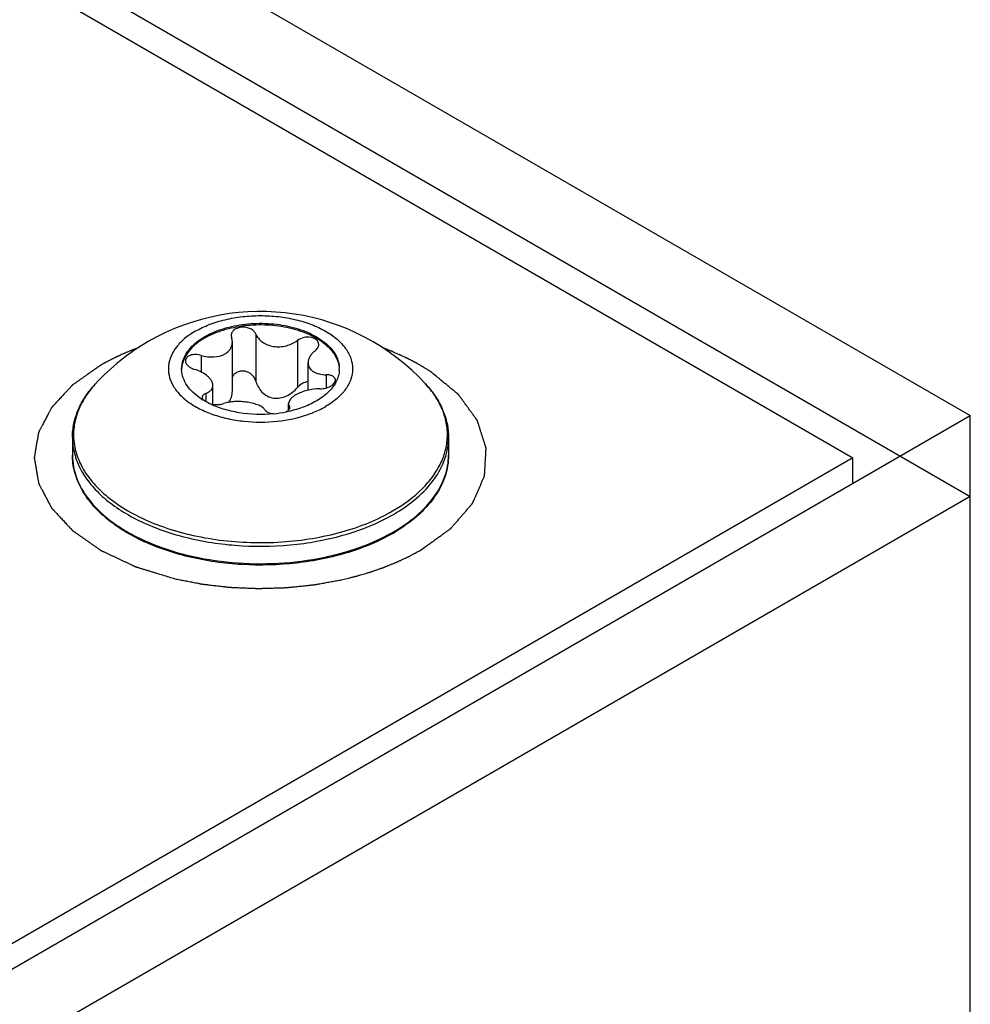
# Model space of a CAD drawing. Header units: inches. Extents: x 0 to 34, y 0 to 22.
# Tile 36 of 38: x 31.803 to 32.371, y 17.323 to 17.91. Entities that reach past the tile are written whole.
import ezdxf

# ---------------------------------------------------------------- set-up
doc = ezdxf.new("R2010")
doc.units = ezdxf.units.IN
doc.header["$LTSCALE"] = 1.87
doc.header["$MEASUREMENT"] = 0
doc.layers.get('0').update_dxf_attribs({"linetype": 'CONTINUOUS'})
doc.layers.add('02___PRT_ALL_AXES', color=7, linetype='CONTINUOUS')
doc.layers.add('03___PRT_ALL_CURVES', color=7, linetype='CONTINUOUS')

msp = doc.modelspace()

# ---------------------------------------------------------------- linework, layer by layer
at = {"color": 3, "linetype": 'CONTINUOUS'}
for p, q in [((31.50261, 18.17546), (32.37061, 17.67429)), ((32.37061, 17.06928), (32.37061, 17.67429)), ((32.37061, 17.62611), (29.5139, 15.97668))]:
    msp.add_line(p, q, dxfattribs=at)
at = {"color": 7, "linetype": 'CONTINUOUS'}
for p, q in [((31.50261, 18.12729), (32.37061, 17.62611)), ((31.50261, 18.10986), (32.30061, 17.64911)), ((31.94427, 17.72293), (31.94427, 17.69483)), ((31.92959, 17.72201), (31.92982, 17.7207)), ((31.93028, 17.68895), (31.93028, 17.71806)), ((31.96912, 17.71909), (31.96912, 17.69099)), ((31.91163, 17.71019), (31.91163, 17.70025)), ((31.97545, 17.68941), (31.97545, 17.70569)), ((31.98635, 17.69863), (31.98635, 17.69084)), ((31.91867, 17.68103), (31.91867, 17.69228)), ((31.91639, 17.68155), (31.91302, 17.68339)), ((31.91442, 17.68751), (31.91442, 17.68249)), ((31.96245, 17.67657), (31.96389, 17.6776)), ((31.96383, 17.67761), (31.96383, 17.68142)), ((31.96452, 17.67898), (31.96429, 17.67979)), ((31.96429, 17.67979), (31.96429, 17.67828)), ((29.43046, 15.97668), (32.37061, 17.67429)), ((32.30061, 17.64911), (29.47218, 16.01601)), ((32.30061, 17.63387), (32.30061, 17.64911))]:
    msp.add_line(p, q, dxfattribs=at)
for centre, radius, start, end in [((31.91573, 17.70215), 0.01572, 180.00616, 182.89999), ((31.97841, 17.70215), 0.01569, 357.07351, 0.00465), ((31.88414, 17.65851), 0.04954, 148.22925, 150.16066), ((31.93448, 17.71888), 0.04147, 236.66831, 238.84371), ((31.9476, 17.75092), 0.07591, 275.45261, 281.29446), ((32.01386, 17.66058), 0.04514, 24.4847, 26.17374), ((31.87254, 17.65072), 0.03768, 180.0083, 190.64073), ((31.87453, 17.65108), 0.03971, 190.61153, 198.31021), ((31.87707, 17.65187), 0.04237, 198.25641, 203.13339), ((31.88551, 17.65623), 0.05189, 212.18825, 213.61763), ((31.9359, 17.7412), 0.14129, 250.06173, 250.23907), ((31.97333, 17.69681), 0.10612, 299.60067, 300.00116), ((31.97353, 17.69487), 0.10492, 300.00109, 300.47116)]:
    msp.add_arc(centre, radius, start, end, dxfattribs=at)
for points, knots in [([(31.91379, 17.72136), (31.91727, 17.72337), (31.92516, 17.72662), (31.93801, 17.72919), (31.9516, 17.72957), (31.96483, 17.72771), (31.97661, 17.72377), (31.98481, 17.71878), (31.98962, 17.71396), (31.99217, 17.7102), (31.99375, 17.70623), (31.9941, 17.70349), (31.9941, 17.70215)], [0, 0, 0, 0, 0.128684, 0.270271, 0.417425, 0.56177, 0.69544, 0.812705, 0.864671, 0.912506, 0.957138, 1, 1, 1, 1]), ([(31.91379, 17.72055), (31.91723, 17.72254), (31.925, 17.72576), (31.93768, 17.72834), (31.9511, 17.72878), (31.96421, 17.72704), (31.97596, 17.72325), (31.9842, 17.71842), (31.98912, 17.71372), (31.9918, 17.71005), (31.99353, 17.70617), (31.99402, 17.70345), (31.99409, 17.70213)], [0, 0, 0, 0, 0.128085, 0.268941, 0.415472, 0.559542, 0.693449, 0.811464, 0.863899, 0.912174, 0.957103, 1, 1, 1, 1]), ([(31.94427, 17.72293), (31.94402, 17.72358), (31.94314, 17.72483), (31.94117, 17.72615), (31.93873, 17.72694), (31.93608, 17.7271), (31.93355, 17.72663), (31.93142, 17.72557), (31.92995, 17.72398), (31.92959, 17.72264), (31.92959, 17.72201)], [0, 0, 0, 0, 0.111839, 0.238184, 0.37713, 0.521222, 0.660783, 0.787584, 0.898773, 1, 1, 1, 1]), ([(31.94427, 17.72293), (31.94463, 17.72201), (31.94572, 17.72021), (31.94813, 17.71801), (31.95123, 17.71637), (31.95607, 17.7151), (31.96248, 17.71547), (31.96717, 17.71761), (31.96912, 17.71909)], [0, 0, 0, 0, 0.104314, 0.217696, 0.340574, 0.471318, 0.742119, 1, 1, 1, 1]), ([(31.90001, 17.70215), (31.90001, 17.70394), (31.90067, 17.70768), (31.9035, 17.71288), (31.90798, 17.71759), (31.91172, 17.72016), (31.91379, 17.72136)], [0, 0, 0, 0, 0.217776, 0.450961, 0.7102, 1, 1, 1, 1]), ([(31.91379, 17.72055), (31.9118, 17.7194), (31.90817, 17.71692), (31.90378, 17.71241), (31.90091, 17.70745), (31.90012, 17.70386), (31.90003, 17.70213)], [0, 0, 0, 0, 0.288794, 0.548265, 0.782219, 1, 1, 1, 1]), ([(31.9259, 17.71109), (31.92657, 17.71148), (31.9278, 17.71237), (31.92922, 17.71407), (31.93009, 17.716), (31.93028, 17.71738), (31.93028, 17.71806)], [0, 0, 0, 0, 0.269622, 0.522032, 0.762928, 1, 1, 1, 1]), ([(31.93028, 17.71806), (31.93028, 17.71828), (31.93024, 17.71918), (31.93005, 17.72006), (31.92982, 17.7207)], [0, 0, 0, 0, 0.246186, 1, 1, 1, 1]), ([(31.98182, 17.71669), (31.98182, 17.71717), (31.98159, 17.71818), (31.98058, 17.71945), (31.97906, 17.72039), (31.97648, 17.72116), (31.97291, 17.72106), (31.97022, 17.71993), (31.96912, 17.71909)], [0, 0, 0, 0, 0.095242, 0.197241, 0.312703, 0.442395, 0.725645, 1, 1, 1, 1]), ([(31.91163, 17.71019), (31.91288, 17.70983), (31.91541, 17.70931), (31.92027, 17.70911), (31.92391, 17.70994), (31.9259, 17.71109)], [0, 0, 0, 0, 0.266297, 0.527696, 1, 1, 1, 1]), ([(31.9797, 17.71298), (31.97905, 17.71247), (31.97789, 17.71139), (31.97615, 17.70908), (31.97545, 17.707), (31.97545, 17.70569)], [0, 0, 0, 0, 0.284578, 0.546284, 1, 1, 1, 1]), ([(31.9797, 17.71298), (31.98031, 17.71347), (31.98135, 17.71455), (31.98182, 17.71601), (31.98182, 17.71669)], [0, 0, 0, 0, 0.539704, 1, 1, 1, 1]), ([(31.91163, 17.71019), (31.91055, 17.71051), (31.90839, 17.71083), (31.90574, 17.71048), (31.90402, 17.7097), (31.90306, 17.70893), (31.90245, 17.70799), (31.90231, 17.70728), (31.90231, 17.70694)], [0, 0, 0, 0, 0.303864, 0.582124, 0.703388, 0.810996, 0.907711, 1, 1, 1, 1]), ([(31.90231, 17.70694), (31.90231, 17.70642), (31.90264, 17.70529), (31.90385, 17.70385), (31.90561, 17.70265), (31.90701, 17.70208), (31.90776, 17.70185)], [0, 0, 0, 0, 0.19728, 0.429779, 0.701002, 1, 1, 1, 1]), ([(31.97545, 17.70569), (31.97545, 17.70519), (31.97557, 17.70418), (31.97618, 17.70277), (31.97718, 17.70154), (31.97852, 17.70051), (31.98016, 17.6997), (31.98276, 17.69888), (31.98489, 17.69866), (31.98635, 17.69863)], [0, 0, 0, 0, 0.104713, 0.208632, 0.316457, 0.432209, 0.558343, 0.695624, 1, 1, 1, 1]), ([(31.91169, 17.68423), (31.90999, 17.68535), (31.9069, 17.68774), (31.9032, 17.69195), (31.90078, 17.69652), (31.90011, 17.69977), (31.90003, 17.70135)], [0, 0, 0, 0, 0.284992, 0.543129, 0.778622, 1, 1, 1, 1]), ([(31.91867, 17.69228), (31.91867, 17.69321), (31.91815, 17.69468), (31.91691, 17.69639), (31.91507, 17.69824), (31.91204, 17.70025), (31.90926, 17.70139), (31.90776, 17.70185)], [0, 0, 0, 0, 0.181844, 0.291332, 0.413793, 0.691767, 1, 1, 1, 1]), ([(31.94427, 17.69483), (31.94408, 17.69553), (31.94348, 17.69691), (31.94204, 17.69867), (31.94012, 17.70001), (31.93786, 17.70079), (31.93548, 17.7009), (31.93324, 17.7003), (31.93139, 17.69906), (31.93053, 17.69788), (31.93023, 17.69726)], [0, 0, 0, 0, 0.120673, 0.24511, 0.373799, 0.505452, 0.636788, 0.763838, 0.884498, 1, 1, 1, 1]), ([(31.99408, 17.70135), (31.99403, 17.70028), (31.99369, 17.69812), (31.99294, 17.69606), (31.99248, 17.69506)], [0, 0, 0, 0, 0.491945, 1, 1, 1, 1]), ([(31.94427, 17.69483), (31.9446, 17.69363), (31.94557, 17.69128), (31.94785, 17.68819), (31.95097, 17.68578), (31.95479, 17.68448), (31.9589, 17.68458), (31.9628, 17.6859), (31.96627, 17.68809), (31.96824, 17.68997), (31.96912, 17.69099)], [0, 0, 0, 0, 0.118009, 0.238285, 0.360999, 0.486192, 0.613861, 0.743206, 0.872525, 1, 1, 1, 1]), ([(31.97545, 17.69452), (31.97423, 17.69436), (31.97186, 17.69351), (31.96992, 17.69192), (31.96912, 17.69099)], [0, 0, 0, 0, 0.499505, 1, 1, 1, 1]), ([(31.99248, 17.69506), (31.99134, 17.69264), (31.98776, 17.68791), (31.98302, 17.68449), (31.98032, 17.68294)], [0, 0, 0, 0, 0.462976, 1, 1, 1, 1]), ([(31.98248, 17.69029), (31.98361, 17.69029), (31.98529, 17.69049), (31.98743, 17.69114), (31.98978, 17.69216), (31.99181, 17.69387), (31.99181, 17.69541)], [0, 0, 0, 0, 0.299532, 0.448766, 0.590328, 1, 1, 1, 1]), ([(31.99181, 17.69541), (31.99181, 17.69563), (31.99174, 17.69607), (31.99131, 17.69694), (31.99022, 17.69784), (31.98844, 17.69848), (31.98708, 17.69862), (31.98635, 17.69863)], [0, 0, 0, 0, 0.095028, 0.192634, 0.413341, 0.683917, 1, 1, 1, 1]), ([(31.83485, 17.66114), (31.83485, 17.66396), (31.83546, 17.66967), (31.83816, 17.678), (31.84255, 17.68596), (31.8464, 17.6908), (31.84854, 17.69313)], [0, 0, 0, 0, 0.237711, 0.480602, 0.733409, 1, 1, 1, 1]), ([(31.84854, 17.69313), (31.84792, 17.69245), (31.84555, 17.68976), (31.84342, 17.68685), (31.84202, 17.68459)], [0, 0, 0, 0, 0.257791, 1, 1, 1, 1]), ([(31.91442, 17.68751), (31.91504, 17.68775), (31.91618, 17.6883), (31.91758, 17.68941), (31.91847, 17.69076), (31.91867, 17.69179), (31.91867, 17.69228)], [0, 0, 0, 0, 0.296422, 0.553524, 0.781152, 1, 1, 1, 1]), ([(31.92811, 17.68215), (31.92885, 17.68307), (31.92997, 17.68529), (31.93028, 17.68772), (31.93028, 17.68895)], [0, 0, 0, 0, 0.490805, 1, 1, 1, 1]), ([(31.98248, 17.69029), (31.97992, 17.69029), (31.97609, 17.68977), (31.97137, 17.68825), (31.9692, 17.68723), (31.96821, 17.68666)], [0, 0, 0, 0, 0.517393, 0.770136, 1, 1, 1, 1]), ([(32.04557, 17.69313), (32.04771, 17.6908), (32.05157, 17.68596), (32.05595, 17.678), (32.05865, 17.66967), (32.05926, 17.66396), (32.05926, 17.66114)], [0, 0, 0, 0, 0.266591, 0.519398, 0.762289, 1, 1, 1, 1]), ([(32.05022, 17.68742), (32.04987, 17.68791), (32.04841, 17.68988), (32.04683, 17.69176), (32.04557, 17.69313)], [0, 0, 0, 0, 0.244918, 1, 1, 1, 1]), ([(31.84116, 17.68316), (31.8393, 17.6799), (31.83637, 17.67307), (31.83498, 17.66207), (31.83686, 17.65111), (31.84187, 17.64059), (31.84976, 17.63081), (31.86027, 17.62198), (31.87311, 17.6143), (31.88266, 17.61021), (31.88772, 17.60838)], [0, 0, 0, 0, 0.111206, 0.217284, 0.3238, 0.43621, 0.558613, 0.693254, 0.84066, 1, 1, 1, 1]), ([(31.91442, 17.68751), (31.91411, 17.68738), (31.91354, 17.68711), (31.91285, 17.68656), (31.9124, 17.68591), (31.9123, 17.68542), (31.9123, 17.68518)], [0, 0, 0, 0, 0.301548, 0.56209, 0.788882, 1, 1, 1, 1]), ([(31.9123, 17.68518), (31.9123, 17.68488), (31.91246, 17.68424), (31.91286, 17.68371), (31.9131, 17.68346)], [0, 0, 0, 0, 0.459164, 1, 1, 1, 1]), ([(31.94984, 17.67755), (31.94945, 17.67815), (31.94824, 17.67928), (31.94584, 17.68054), (31.94279, 17.68155), (31.93926, 17.68226), (31.93548, 17.68266), (31.93171, 17.68268), (31.92819, 17.68231), (31.92599, 17.68176), (31.925, 17.6814)], [0, 0, 0, 0, 0.081473, 0.184565, 0.308565, 0.448374, 0.595976, 0.742292, 0.87907, 1, 1, 1, 1]), ([(31.98032, 17.68294), (31.97769, 17.68142), (31.97186, 17.6788), (31.96571, 17.67713), (31.96246, 17.67648)], [0, 0, 0, 0, 0.47922, 1, 1, 1, 1]), ([(31.96821, 17.68666), (31.96756, 17.68629), (31.9664, 17.68553), (31.96498, 17.68422), (31.96406, 17.68286), (31.96383, 17.68187), (31.96383, 17.68142)], [0, 0, 0, 0, 0.316382, 0.585136, 0.80852, 1, 1, 1, 1]), ([(32.05437, 17.68049), (32.05408, 17.68108), (32.05284, 17.68348), (32.0514, 17.68576), (32.05022, 17.68742)], [0, 0, 0, 0, 0.244785, 1, 1, 1, 1]), ([(31.95481, 17.67535), (31.94804, 17.6747), (31.93783, 17.67499), (31.92502, 17.67791), (31.91911, 17.6802), (31.91639, 17.68155)], [0, 0, 0, 0, 0.519127, 0.768118, 1, 1, 1, 1]), ([(31.9164, 17.68155), (31.91785, 17.68107), (31.92013, 17.68071), (31.92304, 17.68087), (31.92439, 17.68118), (31.925, 17.6814)], [0, 0, 0, 0, 0.526371, 0.778843, 1, 1, 1, 1]), ([(31.94984, 17.67755), (31.95003, 17.67727), (31.95059, 17.67674), (31.95221, 17.67587), (31.9537, 17.67555), (31.95476, 17.67543)], [0, 0, 0, 0, 0.18486, 0.415616, 1, 1, 1, 1]), ([(31.96383, 17.68142), (31.96383, 17.68128), (31.96387, 17.68071), (31.96408, 17.68016), (31.96429, 17.67979)], [0, 0, 0, 0, 0.245822, 1, 1, 1, 1]), ([(31.96389, 17.6776), (31.96408, 17.6778), (31.96439, 17.67822), (31.96452, 17.67874), (31.96452, 17.67898)], [0, 0, 0, 0, 0.538015, 1, 1, 1, 1]), ([(32.02593, 17.61737), (32.03231, 17.62105), (32.04109, 17.6274), (32.05013, 17.63781), (32.05493, 17.64581), (32.05789, 17.65415), (32.05893, 17.66268), (32.058, 17.67121), (32.05614, 17.67665), (32.05494, 17.67929)], [0, 0, 0, 0, 0.292797, 0.424, 0.546223, 0.661634, 0.773306, 0.884877, 1, 1, 1, 1]), ([(31.83485, 17.66114), (31.83485, 17.65794), (31.83571, 17.65139), (31.83946, 17.64194), (31.84556, 17.63297), (31.85381, 17.62468), (31.86405, 17.6172), (31.87604, 17.61068), (31.88954, 17.60524), (31.90949, 17.59949), (31.93623, 17.59574), (31.96863, 17.59663), (31.99475, 17.60186), (32.01373, 17.60874), (32.02237, 17.613), (32.0264, 17.61533)], [0, 0, 0, 0, 0.042834, 0.087437, 0.135242, 0.187174, 0.243645, 0.304629, 0.369755, 0.438392, 0.582644, 0.729703, 0.871204, 0.937581, 1, 1, 1, 1]), ([(32.0264, 17.61533), (32.03132, 17.61817), (32.04026, 17.62432), (32.05093, 17.63553), (32.05666, 17.6461), (32.05889, 17.65471), (32.05926, 17.65901), (32.05926, 17.66114)], [0, 0, 0, 0, 0.289582, 0.548623, 0.781631, 0.891835, 1, 1, 1, 1]), ([(32.02599, 17.60401), (32.02196, 17.60168), (32.01333, 17.59742), (31.99441, 17.59057), (31.96839, 17.58537), (31.93615, 17.5845), (31.90954, 17.58826), (31.88968, 17.59401), (31.87623, 17.59946), (31.86425, 17.60601), (31.854, 17.61354), (31.8457, 17.62192), (31.83954, 17.63104), (31.83572, 17.64071), (31.83485, 17.64743), (31.83485, 17.65072)], [0, 0, 0, 0, 0.062343, 0.128502, 0.269299, 0.41549, 0.558904, 0.627202, 0.692091, 0.752987, 0.809576, 0.861893, 0.910391, 0.955984, 1, 1, 1, 1]), ([(32.0264, 17.60491), (32.03132, 17.60775), (32.04026, 17.6139), (32.05093, 17.62511), (32.05666, 17.63568), (32.05889, 17.64429), (32.05926, 17.64859), (32.05926, 17.65072)], [0, 0, 0, 0, 0.289582, 0.548625, 0.781631, 0.891835, 1, 1, 1, 1]), ([(32.05926, 17.65072), (32.05926, 17.64855), (32.05889, 17.64417), (32.05724, 17.63772), (32.05453, 17.63142), (32.04943, 17.62313), (32.04041, 17.61348), (32.03159, 17.60729), (32.02673, 17.60444)], [0, 0, 0, 0, 0.109932, 0.221617, 0.33669, 0.456547, 0.714212, 1, 1, 1, 1]), ([(31.83811, 17.63523), (31.83835, 17.63466), (31.83938, 17.63238), (31.84059, 17.63019), (31.8416, 17.62859)], [0, 0, 0, 0, 0.245437, 1, 1, 1, 1]), ([(31.8423, 17.6275), (31.84585, 17.62216), (31.85291, 17.61484), (31.86414, 17.60683), (31.87782, 17.59921), (31.89757, 17.59185), (31.92352, 17.58671), (31.95085, 17.58532), (31.97797, 17.58777), (32.00326, 17.5939), (32.01878, 17.60057), (32.02575, 17.60454)], [0, 0, 0, 0, 0.097005, 0.151014, 0.208628, 0.333445, 0.46808, 0.607544, 0.746223, 0.8786, 1, 1, 1, 1]), ([(31.88813, 17.60823), (31.89357, 17.60627), (31.90495, 17.60295), (31.92271, 17.59975), (31.94114, 17.5983), (31.95973, 17.59862), (31.97798, 17.60072), (31.99537, 17.60453), (32.01144, 17.60995), (32.02135, 17.61472), (32.02593, 17.61737)], [0, 0, 0, 0, 0.122244, 0.249906, 0.380764, 0.512403, 0.64237, 0.768304, 0.888082, 1, 1, 1, 1])]:
    msp.add_open_spline(points, degree=3, knots=knots, dxfattribs=at)
at = {"layer": '02___PRT_ALL_AXES', "color": 7, "linetype": 'CONTINUOUS'}
for p, q in [((31.83485, 17.66114), (31.83485, 17.65072)), ((32.05926, 17.66114), (32.05926, 17.65072))]:
    msp.add_line(p, q, dxfattribs=at)
for radius, start, end in [(0.13386, 42.6116, 120.0016), (0.13385, 120.00136, 137.38863)]:
    msp.add_arc((31.94706, 17.6025), radius, start, end, dxfattribs=at)
for points, knots in [([(31.90818, 17.72459), (31.91084, 17.72613), (31.91666, 17.72884), (31.92614, 17.73172), (31.9364, 17.73349), (31.94706, 17.73409), (31.95772, 17.73349), (31.96797, 17.73172), (31.97745, 17.72884), (31.9858, 17.72495), (31.99272, 17.72019), (31.99795, 17.71469), (32.00126, 17.7086), (32.00241, 17.70215), (32.00126, 17.69569), (31.99795, 17.68961), (31.99272, 17.68411), (31.98835, 17.6811), (31.98593, 17.6797)], [0, 0, 0, 0, 0.066588, 0.138431, 0.214056, 0.291647, 0.369239, 0.444863, 0.516709, 0.583295, 0.643674, 0.697689, 0.746273, 0.791647, 0.837022, 0.885606, 0.939619, 1, 1, 1, 1]), ([(31.90818, 17.72459), (31.90594, 17.7233), (31.90186, 17.72052), (31.89686, 17.71551), (31.89347, 17.71), (31.89187, 17.70413), (31.8922, 17.69817), (31.89442, 17.6924), (31.89837, 17.68704), (31.90387, 17.68223), (31.91074, 17.67809), (31.91876, 17.67473), (31.92769, 17.67226), (31.9405, 17.67022), (31.95678, 17.67023), (31.96957, 17.67291), (31.97554, 17.675)], [0, 0, 0, 0, 0.061037, 0.116129, 0.165957, 0.212216, 0.257507, 0.304712, 0.356171, 0.413231, 0.476261, 0.544858, 0.618062, 0.694531, 0.850624, 1, 1, 1, 1]), ([(31.97554, 17.675), (31.97647, 17.67532), (31.98004, 17.67665), (31.98349, 17.67829), (31.98593, 17.6797)], [0, 0, 0, 0, 0.259754, 1, 1, 1, 1])]:
    msp.add_open_spline(points, degree=3, knots=knots, dxfattribs=at)
at = {"layer": '03___PRT_ALL_CURVES', "color": 4, "linetype": 'CONTINUOUS'}
msp.add_line((31.87464, 17.71489), (31.87353, 17.71448), dxfattribs=at)
for points, knots in [([(31.87353, 17.71448), (31.87304, 17.71429), (31.87207, 17.71391), (31.87097, 17.71348), (31.87024, 17.7132), (31.86987, 17.71306), (31.8695, 17.71291), (31.86903, 17.71271), (31.86843, 17.71246), (31.86772, 17.71216), (31.867, 17.71186), (31.86641, 17.71161), (31.86599, 17.71144), (31.86575, 17.71134), (31.86552, 17.71123), (31.86523, 17.7111), (31.86454, 17.71079), (31.86372, 17.71042), (31.86291, 17.71005), (31.86245, 17.70984), (31.8621, 17.70969), (31.86176, 17.70952), (31.86131, 17.7093), (31.86052, 17.70892), (31.85973, 17.70854), (31.85905, 17.70821), (31.85877, 17.70807), (31.85854, 17.70796), (31.85832, 17.70785), (31.85794, 17.70765), (31.85739, 17.70737), (31.85674, 17.70703), (31.85608, 17.70669), (31.85554, 17.7064), (31.85515, 17.7062), (31.85493, 17.70609), (31.85472, 17.70597), (31.85446, 17.70582), (31.85382, 17.70547), (31.85287, 17.70494), (31.85202, 17.70446), (31.8516, 17.70423)], [0, 0, 0, 0, 0.0625, 0.125, 0.140625, 0.15625, 0.171875, 0.1875, 0.21875, 0.25, 0.28125, 0.3125, 0.328125, 0.335938, 0.34375, 0.359375, 0.375, 0.4375, 0.46875, 0.484375, 0.5, 0.515625, 0.53125, 0.5625, 0.625, 0.640625, 0.65625, 0.664062, 0.671875, 0.6875, 0.71875, 0.75, 0.78125, 0.8125, 0.828125, 0.835938, 0.84375, 0.859375, 0.875, 0.9375, 1, 1, 1, 1]), ([(32.04832, 17.70066), (32.0478, 17.70098), (32.04702, 17.70147), (32.04599, 17.70212), (32.04534, 17.70253), (32.04482, 17.70285), (32.04449, 17.70305), (32.04423, 17.70322), (32.04403, 17.70333), (32.04383, 17.70345), (32.04342, 17.70368), (32.04281, 17.70403), (32.04199, 17.7045), (32.04131, 17.70489), (32.04077, 17.7052), (32.04043, 17.70539), (32.04015, 17.70555), (32.03998, 17.70565), (32.03987, 17.70571), (32.0398, 17.70575), (32.03972, 17.70579), (32.03962, 17.70584), (32.03939, 17.70596), (32.03905, 17.70614), (32.03859, 17.70638), (32.03813, 17.70662), (32.03752, 17.70694), (32.0369, 17.70726), (32.03629, 17.70758), (32.03583, 17.70781), (32.03545, 17.70801), (32.03518, 17.70815), (32.03503, 17.70823), (32.03491, 17.70829), (32.0348, 17.70834), (32.03465, 17.70842), (32.03439, 17.70854), (32.03402, 17.70871), (32.03358, 17.70892), (32.03299, 17.7092), (32.03225, 17.70955), (32.0315, 17.7099), (32.03091, 17.71018), (32.03054, 17.71036), (32.03025, 17.7105), (32.02994, 17.71063), (32.0294, 17.71086), (32.02864, 17.71119), (32.02772, 17.71159), (32.02695, 17.71192), (32.02633, 17.71218), (32.02595, 17.71235), (32.02564, 17.71248), (32.02545, 17.71256), (32.02532, 17.71262), (32.02524, 17.71265), (32.02515, 17.71269), (32.02504, 17.71273), (32.02478, 17.71283), (32.02439, 17.71298), (32.02387, 17.71319), (32.02335, 17.71339), (32.02266, 17.71366), (32.02145, 17.71413), (32.0204, 17.71454), (32.01971, 17.71481)], [0, 0, 0, 0, 0.0625, 0.09375, 0.125, 0.140625, 0.15625, 0.164062, 0.171875, 0.179688, 0.1875, 0.21875, 0.25, 0.28125, 0.296875, 0.3125, 0.320312, 0.328125, 0.332031, 0.333984, 0.335938, 0.339844, 0.34375, 0.359375, 0.375, 0.390625, 0.40625, 0.4375, 0.453125, 0.46875, 0.484375, 0.492188, 0.496094, 0.5, 0.503906, 0.507812, 0.515625, 0.53125, 0.546875, 0.5625, 0.59375, 0.625, 0.640625, 0.65625, 0.664062, 0.671875, 0.6875, 0.71875, 0.75, 0.78125, 0.796875, 0.8125, 0.820312, 0.828125, 0.832031, 0.833984, 0.835938, 0.839844, 0.84375, 0.859375, 0.875, 0.890625, 0.90625, 0.9375, 1, 1, 1, 1]), ([(31.8516, 17.70423), (31.85073, 17.70361), (31.84898, 17.70239), (31.84637, 17.70055), (31.84419, 17.69902), (31.84245, 17.6978), (31.84115, 17.69688), (31.83984, 17.69596), (31.83853, 17.69504), (31.83744, 17.69428), (31.83657, 17.69367), (31.83603, 17.69328), (31.83565, 17.69301), (31.83543, 17.69286), (31.83527, 17.69275), (31.83513, 17.69265), (31.83502, 17.69257), (31.83494, 17.69252), (31.83487, 17.69247), (31.83483, 17.69243), (31.83479, 17.69238), (31.83474, 17.69233), (31.83462, 17.6922), (31.83444, 17.692), (31.83419, 17.69174), (31.83395, 17.69148), (31.83363, 17.69113), (31.83322, 17.69069), (31.83273, 17.69017), (31.83225, 17.68964), (31.8316, 17.68894), (31.83079, 17.68807), (31.82949, 17.68668), (31.8282, 17.68528), (31.8269, 17.68388), (31.82593, 17.68283), (31.82495, 17.68179), (31.82414, 17.68091), (31.82358, 17.6803), (31.82325, 17.67995), (31.82301, 17.67969), (31.82281, 17.67947), (31.82264, 17.6793), (31.82252, 17.67917), (31.82242, 17.67906), (31.82237, 17.67896), (31.82232, 17.67887), (31.82226, 17.67875), (31.82215, 17.67855), (31.82203, 17.67831), (31.82183, 17.67793), (31.82157, 17.67744), (31.82127, 17.67687), (31.82096, 17.67629), (31.82066, 17.67571), (31.82025, 17.67494), (31.81974, 17.67397), (31.81914, 17.67281), (31.81853, 17.67166), (31.81792, 17.6705), (31.81731, 17.66934), (31.8168, 17.66838), (31.81639, 17.66761), (31.81609, 17.66703), (31.81579, 17.66645), (31.81548, 17.66587), (31.81523, 17.66539), (31.81502, 17.665), (31.8149, 17.66476), (31.8148, 17.66457), (31.81473, 17.66445), (31.81468, 17.66435), (31.81465, 17.66429), (31.81462, 17.66424), (31.81462, 17.66419), (31.8146, 17.66411), (31.81458, 17.66398), (31.81456, 17.66384), (31.81453, 17.66369), (31.8145, 17.66349), (31.81446, 17.66324), (31.81439, 17.66285), (31.81427, 17.66216), (31.81411, 17.66117), (31.81391, 17.65999), (31.8137, 17.65881), (31.8135, 17.65763), (31.8133, 17.65644), (31.8131, 17.65526), (31.8129, 17.65408), (31.81273, 17.65309), (31.8126, 17.6523), (31.8125, 17.65171), (31.8124, 17.65112), (31.81232, 17.65063), (31.81225, 17.65023), (31.8122, 17.64994), (31.81215, 17.64964), (31.81211, 17.64942), (31.81209, 17.64927), (31.81207, 17.64921), (31.81207, 17.64916), (31.81206, 17.64911), (31.81207, 17.64905), (31.81208, 17.64897), (31.8121, 17.64887), (31.81212, 17.64875), (31.81215, 17.6486), (31.81218, 17.6484), (31.81224, 17.64805), (31.81233, 17.64754), (31.81247, 17.64674), (31.81264, 17.64574), (31.81285, 17.64454), (31.81306, 17.64333), (31.81326, 17.64213), (31.81347, 17.64092), (31.81368, 17.63972), (31.81389, 17.63852), (31.81406, 17.63751), (31.8142, 17.63671), (31.8143, 17.63611), (31.81439, 17.63561), (31.81446, 17.63521), (31.81451, 17.63491), (31.81456, 17.63461), (31.81461, 17.63435), (31.81464, 17.63415), (31.81466, 17.63403), (31.81468, 17.63393), (31.81469, 17.63385), (31.81471, 17.63379), (31.81472, 17.63374), (31.81472, 17.6337), (31.81474, 17.63367), (31.81476, 17.63362), (31.8148, 17.63356), (31.81483, 17.63349), (31.81488, 17.63339), (31.81495, 17.63328), (31.81505, 17.63309), (31.81517, 17.63285), (31.81532, 17.63257), (31.81547, 17.63228), (31.81567, 17.6319), (31.81592, 17.63143), (31.81623, 17.63086), (31.81663, 17.6301), (31.81713, 17.62916), (31.81773, 17.62802), (31.81853, 17.6265), (31.81933, 17.62499), (31.82014, 17.62347), (31.82074, 17.62234), (31.82124, 17.62139), (31.82164, 17.62063), (31.82189, 17.62016), (31.82207, 17.61983), (31.82217, 17.61964), (31.82224, 17.6195), (31.82231, 17.61938), (31.82236, 17.61928), (31.82239, 17.61921), (31.82242, 17.61915), (31.82247, 17.61911), (31.82251, 17.61907), (31.82256, 17.61901), (31.82268, 17.61888), (31.82286, 17.61868), (31.8231, 17.61842), (31.82335, 17.61816), (31.82367, 17.61781), (31.82408, 17.61737), (31.82456, 17.61685), (31.82505, 17.61633), (31.8257, 17.61563), (31.82651, 17.61476), (31.82781, 17.61336), (31.8291, 17.61196), (31.8304, 17.61057), (31.83137, 17.60952), (31.83235, 17.60847), (31.83316, 17.6076), (31.83372, 17.60699), (31.83405, 17.60664), (31.83429, 17.60638), (31.83449, 17.60616), (31.83466, 17.60598), (31.83478, 17.60585), (31.83488, 17.60574), (31.83499, 17.60567), (31.8351, 17.60559), (31.83524, 17.60549), (31.83546, 17.60534), (31.83574, 17.60514), (31.83618, 17.60483), (31.83674, 17.60444), (31.83741, 17.60397), (31.83807, 17.60351), (31.83874, 17.60304), (31.83963, 17.60242), (31.84074, 17.60164), (31.84207, 17.60071), (31.8434, 17.59977), (31.84474, 17.59884), (31.84607, 17.59791), (31.8474, 17.59697), (31.84851, 17.5962), (31.8494, 17.59557), (31.85007, 17.59511), (31.85062, 17.59472), (31.85107, 17.59441), (31.85134, 17.59421), (31.85157, 17.59406), (31.8517, 17.59396), (31.85182, 17.59388), (31.85192, 17.5938), (31.85209, 17.59373), (31.85229, 17.59363), (31.85256, 17.59351), (31.85289, 17.59335), (31.85329, 17.59316), (31.85382, 17.59291), (31.85475, 17.59247), (31.85608, 17.59185), (31.85767, 17.5911), (31.85927, 17.59035), (31.8614, 17.58934), (31.86352, 17.58834), (31.86565, 17.58734), (31.86698, 17.58671), (31.86804, 17.58621), (31.86884, 17.58584), (31.86964, 17.58546), (31.8703, 17.58515), (31.87083, 17.5849), (31.87123, 17.58471), (31.87163, 17.58452), (31.87196, 17.58437), (31.87218, 17.58427), (31.87228, 17.58422), (31.87234, 17.58419), (31.87244, 17.58416), (31.87256, 17.58412), (31.87271, 17.58407), (31.8729, 17.58402), (31.87314, 17.58394), (31.87345, 17.58385), (31.87399, 17.58369), (31.87476, 17.58345), (31.87599, 17.58307), (31.87753, 17.5826), (31.87939, 17.58203), (31.88124, 17.58147), (31.88309, 17.5809), (31.88556, 17.58015), (31.88864, 17.5792), (31.89235, 17.57807), (31.89481, 17.57732), (31.89605, 17.57694)], [0, 0, 0, 0, 0.015625, 0.03125, 0.046875, 0.054688, 0.0625, 0.070312, 0.078125, 0.085938, 0.089844, 0.09375, 0.095703, 0.09668, 0.097656, 0.098633, 0.099121, 0.099609, 0.100098, 0.100342, 0.100586, 0.101074, 0.101562, 0.103516, 0.105469, 0.107422, 0.109375, 0.113281, 0.117188, 0.121094, 0.125, 0.132812, 0.140625, 0.15625, 0.164062, 0.171875, 0.179688, 0.1875, 0.191406, 0.193359, 0.195312, 0.197266, 0.198242, 0.199219, 0.200195, 0.200684, 0.201172, 0.202148, 0.203125, 0.205078, 0.207031, 0.210938, 0.214844, 0.21875, 0.222656, 0.226562, 0.234375, 0.242188, 0.25, 0.257812, 0.265625, 0.273438, 0.277344, 0.28125, 0.285156, 0.289062, 0.292969, 0.294922, 0.296875, 0.297852, 0.298828, 0.299316, 0.299805, 0.300049, 0.300293, 0.300781, 0.301758, 0.302734, 0.303711, 0.304688, 0.306641, 0.308594, 0.3125, 0.320312, 0.328125, 0.335938, 0.34375, 0.351562, 0.359375, 0.367188, 0.375, 0.378906, 0.382812, 0.386719, 0.390625, 0.392578, 0.394531, 0.396484, 0.398438, 0.398926, 0.399414, 0.399658, 0.399902, 0.400391, 0.400879, 0.401367, 0.402344, 0.40332, 0.404297, 0.40625, 0.410156, 0.414062, 0.421875, 0.429688, 0.4375, 0.445312, 0.453125, 0.460938, 0.46875, 0.476562, 0.480469, 0.484375, 0.488281, 0.490234, 0.492188, 0.494141, 0.496094, 0.49707, 0.498047, 0.498535, 0.499023, 0.499512, 0.499756, 0.5, 0.500244, 0.500488, 0.500977, 0.501465, 0.501953, 0.50293, 0.503906, 0.505859, 0.507812, 0.509766, 0.511719, 0.515625, 0.519531, 0.523438, 0.53125, 0.539062, 0.546875, 0.5625, 0.570312, 0.578125, 0.585938, 0.589844, 0.59375, 0.595703, 0.59668, 0.597656, 0.598633, 0.599121, 0.599609, 0.600098, 0.600342, 0.600586, 0.601074, 0.601562, 0.603516, 0.605469, 0.607422, 0.609375, 0.613281, 0.617188, 0.621094, 0.625, 0.632812, 0.640625, 0.65625, 0.664062, 0.671875, 0.679688, 0.6875, 0.691406, 0.693359, 0.695312, 0.697266, 0.698242, 0.699219, 0.700195, 0.700684, 0.701172, 0.702148, 0.703125, 0.705078, 0.707031, 0.710938, 0.714844, 0.71875, 0.722656, 0.726562, 0.734375, 0.742188, 0.75, 0.757812, 0.765625, 0.773438, 0.78125, 0.785156, 0.789062, 0.792969, 0.794922, 0.796875, 0.797852, 0.798828, 0.799316, 0.799805, 0.800781, 0.801758, 0.802734, 0.804688, 0.806641, 0.808594, 0.8125, 0.820312, 0.828125, 0.835938, 0.84375, 0.859375, 0.867188, 0.875, 0.878906, 0.882812, 0.886719, 0.890625, 0.892578, 0.894531, 0.896484, 0.898438, 0.899414, 0.899658, 0.899902, 0.900391, 0.900879, 0.901367, 0.902344, 0.90332, 0.904297, 0.90625, 0.910156, 0.914062, 0.921875, 0.929688, 0.9375, 0.945312, 0.953125, 0.96875, 0.984375, 1, 1, 1, 1]), ([(32.04252, 17.59399), (32.04383, 17.59493), (32.0458, 17.59634), (32.04843, 17.59822), (32.0504, 17.59963), (32.05237, 17.60104), (32.05401, 17.60222), (32.05533, 17.60316), (32.05631, 17.60386), (32.05713, 17.60445), (32.05779, 17.60492), (32.05828, 17.60527), (32.05877, 17.60563), (32.05927, 17.60598), (32.05968, 17.60627), (32.05997, 17.60648), (32.06013, 17.6066), (32.06025, 17.60668), (32.06035, 17.60676), (32.06044, 17.60682), (32.06049, 17.60685), (32.06053, 17.60688), (32.06056, 17.60692), (32.06061, 17.60698), (32.06072, 17.6071), (32.06087, 17.60727), (32.06104, 17.60747), (32.06122, 17.60768), (32.06146, 17.60795), (32.06188, 17.60843), (32.06247, 17.60912), (32.06319, 17.60994), (32.0639, 17.61077), (32.06485, 17.61186), (32.06604, 17.61324), (32.06747, 17.61488), (32.06866, 17.61625), (32.06961, 17.61735), (32.07033, 17.61818), (32.07104, 17.619), (32.07164, 17.61968), (32.07211, 17.62023), (32.07247, 17.62065), (32.07277, 17.62099), (32.073, 17.62126), (32.07315, 17.62143), (32.07327, 17.62157), (32.07336, 17.62167), (32.07345, 17.62178), (32.07352, 17.62185), (32.07356, 17.62191), (32.07359, 17.62194), (32.07361, 17.62199), (32.07364, 17.62204), (32.07367, 17.62212), (32.07371, 17.62221), (32.07377, 17.62236), (32.07386, 17.62254), (32.07399, 17.62284), (32.07415, 17.62321), (32.07434, 17.62366), (32.07461, 17.62426), (32.07493, 17.625), (32.07532, 17.62589), (32.07584, 17.62708), (32.0765, 17.62857), (32.07728, 17.63036), (32.07793, 17.63184), (32.07845, 17.63303), (32.07884, 17.63393), (32.07923, 17.63482), (32.07963, 17.63571), (32.07995, 17.63645), (32.08021, 17.63705), (32.08038, 17.63742), (32.08051, 17.63772), (32.08059, 17.63791), (32.08065, 17.63805), (32.08069, 17.63815), (32.08072, 17.63821), (32.08074, 17.63824), (32.08074, 17.63826), (32.08074, 17.63828), (32.08075, 17.63831), (32.08075, 17.63834), (32.08075, 17.63841), (32.08076, 17.6385), (32.08077, 17.63865), (32.08078, 17.63884), (32.08079, 17.63907), (32.08081, 17.63937), (32.08083, 17.63975), (32.08086, 17.6402), (32.08088, 17.64065), (32.08092, 17.64126), (32.08096, 17.64201), (32.08101, 17.64292), (32.08106, 17.64382), (32.08113, 17.64503), (32.08122, 17.64654), (32.08131, 17.64805), (32.08138, 17.64926), (32.08143, 17.65016), (32.08148, 17.65107), (32.08152, 17.65182), (32.08156, 17.65243), (32.08158, 17.65288), (32.08161, 17.65333), (32.08163, 17.65371), (32.08165, 17.65401), (32.08166, 17.65424), (32.08167, 17.65442), (32.08168, 17.65458), (32.08169, 17.65467), (32.08169, 17.65474), (32.08169, 17.65477), (32.08169, 17.6548), (32.0817, 17.65482), (32.08169, 17.65484), (32.08168, 17.65487), (32.08166, 17.65493), (32.08163, 17.65503), (32.08158, 17.65518), (32.08152, 17.65537), (32.08142, 17.65567), (32.0813, 17.65605), (32.08111, 17.65665), (32.08087, 17.65741), (32.08058, 17.65831), (32.0803, 17.65922), (32.08001, 17.66012), (32.07962, 17.66133), (32.07915, 17.66284), (32.07857, 17.66465), (32.07809, 17.66616), (32.07771, 17.66737), (32.07742, 17.66827), (32.07718, 17.66903), (32.07699, 17.66963), (32.07684, 17.67008), (32.07672, 17.67046), (32.07663, 17.67076), (32.07657, 17.67095), (32.07652, 17.6711), (32.07649, 17.6712), (32.07646, 17.67127), (32.07645, 17.67133), (32.07643, 17.67138), (32.07641, 17.67141), (32.07637, 17.67147), (32.07631, 17.67154), (32.07623, 17.67165), (32.07616, 17.67176), (32.07605, 17.6719), (32.07592, 17.67208), (32.07572, 17.67236), (32.07546, 17.67271), (32.07515, 17.67314), (32.07474, 17.6737), (32.07422, 17.67441), (32.07361, 17.67526), (32.07299, 17.67611), (32.07216, 17.67724), (32.07113, 17.67865), (32.0699, 17.68035), (32.06887, 17.68177), (32.06804, 17.6829), (32.06743, 17.68375), (32.06681, 17.6846), (32.06629, 17.6853), (32.06593, 17.6858), (32.06573, 17.68608), (32.06557, 17.68629), (32.06542, 17.68651), (32.06529, 17.68668), (32.0652, 17.68681), (32.06515, 17.68687), (32.06513, 17.6869), (32.06509, 17.68693), (32.06504, 17.68697), (32.06496, 17.68704), (32.06487, 17.68711), (32.06475, 17.68721), (32.0646, 17.68733), (32.06433, 17.68755), (32.06395, 17.68787), (32.06349, 17.68824), (32.06303, 17.68862), (32.06257, 17.689), (32.06196, 17.6895), (32.06119, 17.69012), (32.06027, 17.69088), (32.05905, 17.69188), (32.05751, 17.69313), (32.05568, 17.69464), (32.05384, 17.69614), (32.05139, 17.69815), (32.04955, 17.69965), (32.04832, 17.70066)], [0, 0, 0, 0, 0.03125, 0.046875, 0.0625, 0.078125, 0.09375, 0.101562, 0.109375, 0.117188, 0.121094, 0.125, 0.128906, 0.132812, 0.136719, 0.138672, 0.139648, 0.140625, 0.141602, 0.14209, 0.142578, 0.142822, 0.143066, 0.143555, 0.144531, 0.146484, 0.148438, 0.150391, 0.152344, 0.15625, 0.164062, 0.171875, 0.179688, 0.1875, 0.203125, 0.21875, 0.234375, 0.242188, 0.25, 0.257812, 0.265625, 0.269531, 0.273438, 0.277344, 0.279297, 0.28125, 0.282227, 0.283203, 0.28418, 0.285156, 0.2854, 0.285645, 0.286133, 0.286621, 0.287109, 0.288086, 0.289062, 0.291016, 0.292969, 0.296875, 0.300781, 0.304688, 0.3125, 0.320312, 0.328125, 0.34375, 0.359375, 0.375, 0.382812, 0.390625, 0.398438, 0.40625, 0.414062, 0.417969, 0.421875, 0.423828, 0.425781, 0.426758, 0.427734, 0.428223, 0.428467, 0.428589, 0.428711, 0.428955, 0.429199, 0.429688, 0.430664, 0.431641, 0.433594, 0.435547, 0.4375, 0.441406, 0.445312, 0.449219, 0.453125, 0.460938, 0.46875, 0.476562, 0.484375, 0.5, 0.515625, 0.523438, 0.53125, 0.539062, 0.546875, 0.550781, 0.554688, 0.558594, 0.5625, 0.564453, 0.566406, 0.568359, 0.569336, 0.570312, 0.570801, 0.571045, 0.571289, 0.571411, 0.571533, 0.571777, 0.572266, 0.573242, 0.574219, 0.576172, 0.578125, 0.582031, 0.585938, 0.59375, 0.601562, 0.609375, 0.617188, 0.625, 0.640625, 0.65625, 0.671875, 0.679688, 0.6875, 0.695312, 0.699219, 0.703125, 0.707031, 0.708984, 0.710938, 0.711914, 0.712891, 0.713379, 0.713867, 0.714355, 0.7146, 0.714844, 0.71582, 0.716797, 0.717773, 0.71875, 0.720703, 0.722656, 0.726562, 0.730469, 0.734375, 0.742188, 0.75, 0.757812, 0.765625, 0.78125, 0.796875, 0.8125, 0.820312, 0.828125, 0.835938, 0.84375, 0.847656, 0.849609, 0.851562, 0.853516, 0.855469, 0.856445, 0.856934, 0.857178, 0.857422, 0.85791, 0.858398, 0.859375, 0.860352, 0.861328, 0.863281, 0.867188, 0.871094, 0.875, 0.878906, 0.882812, 0.890625, 0.898438, 0.90625, 0.921875, 0.9375, 0.953125, 0.96875, 1, 1, 1, 1]), ([(31.99544, 17.57634), (31.99652, 17.57661), (31.99815, 17.577), (32.00005, 17.57747), (32.00113, 17.57773), (32.00194, 17.57793), (32.00276, 17.57813), (32.00337, 17.57828), (32.00377, 17.57838), (32.00398, 17.57843), (32.00418, 17.57848), (32.00444, 17.57856), (32.00477, 17.57866), (32.00529, 17.57881), (32.00595, 17.57901), (32.007, 17.57931), (32.00831, 17.5797), (32.00962, 17.58009), (32.01067, 17.58039), (32.01133, 17.58059), (32.01185, 17.58074), (32.01218, 17.58084), (32.01244, 17.58091), (32.01263, 17.58098), (32.01282, 17.58104), (32.0132, 17.58118), (32.01377, 17.58137), (32.01453, 17.58164), (32.01528, 17.5819), (32.01629, 17.58225), (32.0173, 17.5826), (32.01831, 17.58295), (32.01907, 17.58321), (32.0197, 17.58343), (32.02014, 17.58358), (32.02039, 17.58367), (32.02059, 17.58374), (32.02076, 17.58381), (32.02101, 17.58391), (32.02143, 17.58408), (32.02203, 17.58432), (32.02275, 17.58462), (32.02372, 17.58501), (32.02468, 17.5854), (32.02565, 17.58579), (32.02637, 17.58608), (32.0271, 17.58637), (32.02764, 17.58659), (32.028, 17.58674), (32.02815, 17.5868), (32.02827, 17.58685), (32.02839, 17.5869), (32.02859, 17.58699), (32.02887, 17.58713), (32.02933, 17.58734), (32.0299, 17.58761), (32.03082, 17.58803), (32.03196, 17.58857), (32.03311, 17.5891), (32.03402, 17.58953), (32.0346, 17.5898), (32.03505, 17.59001), (32.03534, 17.59015), (32.03554, 17.59024), (32.03565, 17.5903), (32.03576, 17.59035), (32.03589, 17.59043), (32.03622, 17.5906), (32.0367, 17.59086), (32.03735, 17.59121), (32.03799, 17.59156), (32.03886, 17.59202), (32.04036, 17.59283), (32.04166, 17.59353), (32.04252, 17.59399)], [0, 0, 0, 0, 0.0625, 0.09375, 0.109375, 0.125, 0.140625, 0.15625, 0.160156, 0.164062, 0.167969, 0.171875, 0.179688, 0.1875, 0.203125, 0.21875, 0.25, 0.28125, 0.296875, 0.3125, 0.320312, 0.328125, 0.332031, 0.335938, 0.339844, 0.34375, 0.359375, 0.375, 0.390625, 0.40625, 0.4375, 0.453125, 0.46875, 0.484375, 0.492188, 0.496094, 0.5, 0.503906, 0.507812, 0.515625, 0.53125, 0.546875, 0.5625, 0.59375, 0.609375, 0.625, 0.640625, 0.65625, 0.660156, 0.664062, 0.666016, 0.667969, 0.671875, 0.679688, 0.6875, 0.703125, 0.71875, 0.75, 0.78125, 0.796875, 0.8125, 0.820312, 0.828125, 0.832031, 0.833984, 0.835938, 0.839844, 0.84375, 0.859375, 0.875, 0.890625, 0.90625, 0.9375, 1, 1, 1, 1]), ([(31.89605, 17.57694), (31.89705, 17.57675), (31.89906, 17.57635), (31.90207, 17.57577), (31.90458, 17.57528), (31.90659, 17.57489), (31.9081, 17.5746), (31.90936, 17.57435), (31.91036, 17.57416), (31.91099, 17.57404), (31.91149, 17.57394), (31.9118, 17.57388), (31.91202, 17.57384), (31.91215, 17.57381), (31.91228, 17.5738), (31.91244, 17.57378), (31.91283, 17.57374), (31.91342, 17.57367), (31.91419, 17.57358), (31.91497, 17.57349), (31.91601, 17.57336), (31.91783, 17.57315), (31.92043, 17.57285), (31.92302, 17.57255), (31.92484, 17.57234), (31.92588, 17.57222), (31.92666, 17.57213), (31.92744, 17.57203), (31.92802, 17.57197), (31.92841, 17.57192), (31.92857, 17.5719), (31.9287, 17.57189), (31.92883, 17.57188), (31.92907, 17.57187), (31.9294, 17.57186), (31.92992, 17.57183), (31.93059, 17.5718), (31.93164, 17.57176), (31.93296, 17.5717), (31.93455, 17.57164), (31.93613, 17.57157), (31.93772, 17.5715), (31.9393, 17.57144), (31.94089, 17.57137), (31.94221, 17.57131), (31.94327, 17.57127), (31.94393, 17.57124), (31.94445, 17.57122), (31.94485, 17.5712), (31.94518, 17.57119), (31.94541, 17.57118), (31.94554, 17.57117), (31.94564, 17.57116), (31.94574, 17.57117), (31.94588, 17.57117), (31.94611, 17.57118), (31.94644, 17.57119), (31.94683, 17.5712), (31.94736, 17.57122), (31.94802, 17.57124), (31.94908, 17.57127), (31.95041, 17.57131), (31.95199, 17.57136), (31.95358, 17.57141), (31.95517, 17.57145), (31.95675, 17.5715), (31.95834, 17.57155), (31.95966, 17.57159), (31.96072, 17.57162), (31.96138, 17.57164), (31.96191, 17.57166), (31.96224, 17.57167), (31.96247, 17.57168), (31.96261, 17.57168), (31.96274, 17.5717), (31.9629, 17.57171), (31.96329, 17.57175), (31.96388, 17.57181), (31.96466, 17.5719), (31.96544, 17.57198), (31.96648, 17.57209), (31.96831, 17.57227), (31.97092, 17.57255), (31.97352, 17.57282), (31.97535, 17.57301), (31.97639, 17.57311), (31.97717, 17.5732), (31.97796, 17.57328), (31.97854, 17.57334), (31.97893, 17.57338), (31.9791, 17.5734), (31.97923, 17.57341), (31.97935, 17.57343), (31.97958, 17.57347), (31.97989, 17.57353), (31.9804, 17.57362), (31.98103, 17.57373), (31.98204, 17.57392), (31.9833, 17.57414), (31.98482, 17.57442), (31.98684, 17.57478), (31.98937, 17.57524), (31.9924, 17.57579), (31.99443, 17.57616), (31.99544, 17.57634)], [0, 0, 0, 0, 0.03125, 0.0625, 0.09375, 0.109375, 0.125, 0.140625, 0.148438, 0.15625, 0.160156, 0.164062, 0.166016, 0.166992, 0.167969, 0.169922, 0.171875, 0.179688, 0.1875, 0.195312, 0.203125, 0.21875, 0.25, 0.28125, 0.296875, 0.304688, 0.3125, 0.320312, 0.328125, 0.330078, 0.332031, 0.333008, 0.333984, 0.335938, 0.339844, 0.34375, 0.351562, 0.359375, 0.375, 0.390625, 0.40625, 0.421875, 0.4375, 0.453125, 0.46875, 0.476562, 0.484375, 0.488281, 0.492188, 0.496094, 0.498047, 0.499023, 0.5, 0.500977, 0.501953, 0.503906, 0.507812, 0.511719, 0.515625, 0.523438, 0.53125, 0.546875, 0.5625, 0.578125, 0.59375, 0.609375, 0.625, 0.640625, 0.648438, 0.65625, 0.660156, 0.664062, 0.666016, 0.666992, 0.667969, 0.669922, 0.671875, 0.679688, 0.6875, 0.695312, 0.703125, 0.71875, 0.75, 0.78125, 0.796875, 0.804688, 0.8125, 0.820312, 0.828125, 0.830078, 0.832031, 0.833008, 0.833984, 0.835938, 0.839844, 0.84375, 0.851562, 0.859375, 0.875, 0.890625, 0.90625, 0.9375, 0.96875, 1, 1, 1, 1])]:
    msp.add_open_spline(points, degree=3, knots=knots, dxfattribs=at)

doc.saveas('drawing.dxf')
